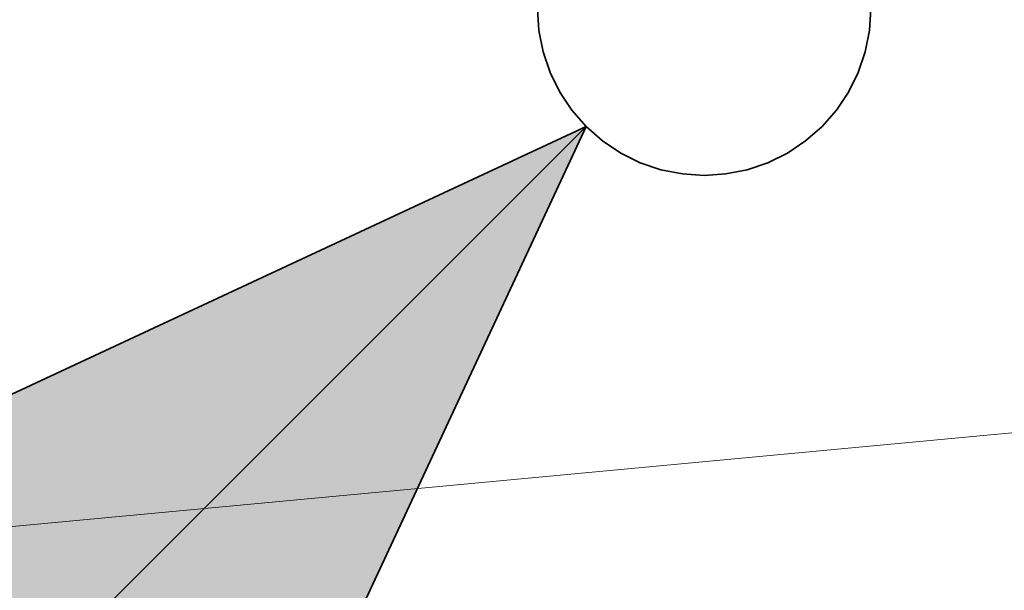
# Model space of a CAD drawing. Extents: x -297 to 573, y -46 to 548.
# Tile 192 of 256: x 323.13 to 326.67, y 257.17 to 259.23. Entities that reach past the tile are written whole.
import ezdxf

# ---------------------------------------------------------------- set-up
doc = ezdxf.new("R2010")
doc.units = 0
doc.layers.get('0').update_dxf_attribs({"lineweight": 35})
doc.layers.add('5_EG-AUSBAU', color=7, linetype='Continuous', lineweight=25)
doc.layers.add('H_Vorlauf', color=1, linetype='Continuous', lineweight=35, true_color=0xff0000)

# ---------------------------------------------------------------- blocks, each defined once
blk = doc.blocks.new('Referenz-A07ALD4Q1N', base_point=(-101.907, -12.8362))
at = {"layer": '5_EG-AUSBAU', "color": 0, "lineweight": 13}
blk.add_line((321.8335, 257.2837), (328.9062, 257.9472), dxfattribs=at)
blk = doc.blocks.new('Steigleitung Heizung-A07ALD7Q1N', base_point=(317.1077, 250.7829))
at = {"color": 0, "lineweight": -2}
for p, q in [((324.9917, 259.2669), (324.9968, 259.1886)), ((326.1866, 259.1886), (326.1917, 259.2669)), ((324.9968, 259.1886), (325.0121, 259.1116)), ((326.1713, 259.1116), (326.1866, 259.1886)), ((325.0121, 259.1116), (325.0374, 259.0373)), ((326.146, 259.0373), (326.1713, 259.1116)), ((325.0374, 259.0373), (325.0721, 258.9669)), ((326.1113, 258.9669), (326.146, 259.0373)), ((325.0721, 258.9669), (325.1157, 258.9016)), ((326.0677, 258.9016), (326.1113, 258.9669)), ((325.1157, 258.9016), (325.1674, 258.8426)), ((326.016, 258.8426), (326.0677, 258.9016)), ((325.1675, 258.8427), (317.1077, 250.7829)), ((322.4486, 257.5748), (325.1675, 258.8427)), ((323.8996, 256.1237), (325.1675, 258.8427)), ((325.1674, 258.8426), (325.2264, 258.7909)), ((325.957, 258.7909), (326.016, 258.8426)), ((325.2264, 258.7909), (325.2917, 258.7473)), ((325.8917, 258.7473), (325.957, 258.7909)), ((325.2917, 258.7473), (325.3621, 258.7125)), ((325.8213, 258.7125), (325.8917, 258.7473)), ((325.3621, 258.7125), (325.4364, 258.6873)), ((325.4364, 258.6873), (325.5134, 258.672)), ((325.67, 258.672), (325.747, 258.6873)), ((325.747, 258.6873), (325.8213, 258.7125)), ((325.5134, 258.672), (325.5917, 258.6669)), ((325.5917, 258.6669), (325.67, 258.672))]:
    blk.add_line(p, q, dxfattribs=at)
for points in [[(324.5763, 257.5748), (322.4486, 257.5748), (325.1675, 258.8427)], [(323.8996, 256.1237), (324.5763, 257.5748), (322.4486, 257.5748)]]:
    blk.add_solid(points, dxfattribs=at)

msp = doc.modelspace()

# ---------------------------------------------------------------- block references
at = {"color": 251, "lineweight": 25, "ltscale": 0.25, "true_color": 0x585858}
msp.add_blockref('Referenz-A07ALD4Q1N', (-101.907, -12.8362), dxfattribs=at)
at = {"layer": 'H_Vorlauf', "ltscale": 0.35}
msp.add_blockref('Steigleitung Heizung-A07ALD7Q1N', (317.1077, 250.7829), dxfattribs=at)

doc.saveas('drawing.dxf')
